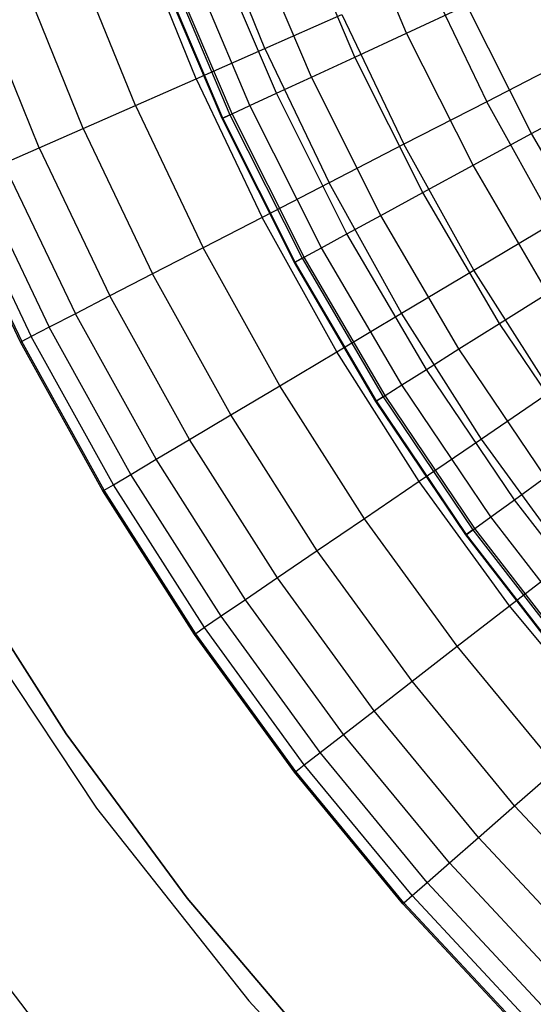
# Model space of a CAD drawing. Extents: x -390 to 397, y -401 to 400.
# Tile 7 of 192: x -254.3 to -251.45, y -306.61 to -301.14. Entities that reach past the tile are written whole.
import ezdxf

# ---------------------------------------------------------------- set-up
doc = ezdxf.new("R2010")
doc.units = 0
doc.header["$LTSCALE"] = 25.4
doc.layers.get('0').update_dxf_attribs({"linetype": 'CONTINUOUS'})

# ---------------------------------------------------------------- blocks, each defined once
blk = doc.blocks.new('FOURTY_ROUND_VII_ZWIS_STL')
at = {"color": 0}
for p, q in [((-252.1495, -301.2157, -979.9853), (-252.4706, -300.4593, -979.9853)), ((-252.1495, -301.2157, -979.9853), (-252.4706, -300.4593, -979.9853)), ((-252.9364, -301.3007, -976.919), (-253.2468, -300.5334, -976.919)), ((-252.9364, -301.3007, -976.919), (-253.2468, -300.5334, -976.919)), ((-252.4374, -301.349, -981.4009), (-252.7664, -300.5738, -981.4009)), ((-252.4374, -301.349, -981.4009), (-252.7664, -300.5738, -981.4009)), ((-253.319, -301.4692, -978.3286), (-253.6389, -300.6782, -978.3286)), ((-253.319, -301.4692, -978.3286), (-253.6389, -300.6782, -978.3286)), ((-252.6785, -301.4606, -982.827), (-253.0143, -300.6698, -982.827)), ((-252.6785, -301.4606, -982.827), (-253.0143, -300.6698, -982.827)), ((-252.8726, -301.5504, -984.2618), (-253.2137, -300.747, -984.2618)), ((-252.8726, -301.5504, -984.2618), (-253.2137, -300.747, -984.2618)), ((-253.6557, -301.6176, -979.7521), (-253.9841, -300.8058, -979.7521)), ((-253.6557, -301.6176, -979.7521), (-253.9841, -300.8058, -979.7521)), ((-253.0194, -301.6184, -985.7034), (-253.3645, -300.8054, -985.7034)), ((-253.0194, -301.6184, -985.7034), (-253.3645, -300.8054, -985.7034)), ((-253.1742, -301.6901, -990.0501), (-253.5236, -300.867, -990.0501)), ((-253.1742, -301.6901, -990.0501), (-253.5236, -300.867, -990.0501)), ((-253.1703, -301.6883, -988.5995), (-253.5196, -300.8655, -988.5995)), ((-253.1703, -301.6883, -988.5995), (-253.5196, -300.8655, -988.5995)), ((-253.4787, -300.8496, -991.5), (-253.1304, -301.6698, -991.5)), ((-253.4787, -300.8496, -991.5), (-253.1304, -301.6698, -991.5)), ((-253.1186, -301.6643, -987.15), (-253.4665, -300.8449, -987.15)), ((-253.1186, -301.6643, -987.15), (-253.4665, -300.8449, -987.15)), ((-253.9462, -301.7455, -981.1876), (-254.2819, -300.9157, -981.1876)), ((-253.9462, -301.7455, -981.1876), (-254.2819, -300.9157, -981.1876)), ((-252.0355, -300.904, -974.1486), (-251.7048, -301.5968, -974.1486)), ((-252.0355, -300.904, -974.1486), (-251.7048, -301.5968, -974.1486)), ((-254.1901, -301.8529, -982.6336), (-254.5318, -301.0081, -982.6336)), ((-254.1901, -301.8529, -982.6336), (-254.5318, -301.0081, -982.6336)), ((-252.1495, -301.2157, -979.9853), (-251.8152, -301.061, -978.5822)), ((-252.1495, -301.2157, -979.9853), (-251.8152, -301.061, -978.5822)), ((-251.4569, -301.7741, -978.5822), (-251.8152, -301.061, -978.5822)), ((-251.4569, -301.7741, -978.5822), (-251.8152, -301.061, -978.5822)), ((-252.9364, -301.3007, -976.919), (-252.5084, -301.1122, -975.5251)), ((-252.9364, -301.3007, -976.919), (-252.5084, -301.1122, -975.5251)), ((-252.5084, -301.1122, -975.5251), (-252.1641, -301.8335, -975.5251)), ((-252.5084, -301.1122, -975.5251), (-252.1641, -301.8335, -975.5251)), ((-252.4374, -301.349, -981.4009), (-252.1495, -301.2157, -979.9853)), ((-252.4374, -301.349, -981.4009), (-252.1495, -301.2157, -979.9853)), ((-251.7805, -301.95, -979.9853), (-252.1495, -301.2157, -979.9853)), ((-251.7805, -301.95, -979.9853), (-252.1495, -301.2157, -979.9853)), ((-253.319, -301.4692, -978.3286), (-252.9364, -301.3007, -976.919)), ((-253.319, -301.4692, -978.3286), (-252.9364, -301.3007, -976.919)), ((-252.9364, -301.3007, -976.919), (-252.5798, -302.0477, -976.919)), ((-252.9364, -301.3007, -976.919), (-252.5798, -302.0477, -976.919)), ((-252.6785, -301.4606, -982.827), (-252.4374, -301.349, -981.4009)), ((-252.6785, -301.4606, -982.827), (-252.4374, -301.349, -981.4009)), ((-252.0593, -302.1014, -981.4009), (-252.4374, -301.349, -981.4009)), ((-252.0593, -302.1014, -981.4009), (-252.4374, -301.349, -981.4009)), ((-251.2026, -301.3379, -972.7912), (-251.7048, -301.5968, -974.1486)), ((-251.2026, -301.3379, -972.7912), (-251.7048, -301.5968, -974.1486)), ((-253.6557, -301.6176, -979.7521), (-253.319, -301.4692, -978.3286)), ((-253.6557, -301.6176, -979.7521), (-253.319, -301.4692, -978.3286)), ((-253.319, -301.4692, -978.3286), (-252.9514, -302.2393, -978.3286)), ((-253.319, -301.4692, -978.3286), (-252.9514, -302.2393, -978.3286)), ((-252.8726, -301.5504, -984.2618), (-252.6785, -301.4606, -982.827)), ((-252.8726, -301.5504, -984.2618), (-252.6785, -301.4606, -982.827)), ((-252.2928, -302.2283, -982.827), (-252.6785, -301.4606, -982.827)), ((-252.2928, -302.2283, -982.827), (-252.6785, -301.4606, -982.827)), ((-253.0194, -301.6184, -985.7034), (-252.8726, -301.5504, -984.2618)), ((-253.0194, -301.6184, -985.7034), (-252.8726, -301.5504, -984.2618)), ((-252.4807, -302.3304, -984.2618), (-252.8726, -301.5504, -984.2618)), ((-252.4807, -302.3304, -984.2618), (-252.8726, -301.5504, -984.2618)), ((-251.4569, -301.7741, -978.5822), (-251.0888, -301.5742, -977.1933)), ((-251.4569, -301.7741, -978.5822), (-251.0888, -301.5742, -977.1933)), ((-253.9462, -301.7455, -981.1876), (-253.6557, -301.6176, -979.7521)), ((-253.9462, -301.7455, -981.1876), (-253.6557, -301.6176, -979.7521)), ((-253.6557, -301.6176, -979.7521), (-253.2785, -302.4078, -979.7521)), ((-253.6557, -301.6176, -979.7521), (-253.2785, -302.4078, -979.7521)), ((-253.1186, -301.6643, -987.15), (-253.0194, -301.6184, -985.7034)), ((-253.1186, -301.6643, -987.15), (-253.0194, -301.6184, -985.7034)), ((-252.6228, -302.4076, -985.7034), (-253.0194, -301.6184, -985.7034)), ((-252.6228, -302.4076, -985.7034), (-253.0194, -301.6184, -985.7034)), ((-251.7048, -301.5968, -974.1486), (-252.1641, -301.8335, -975.5251)), ((-251.7048, -301.5968, -974.1486), (-252.1641, -301.8335, -975.5251)), ((-251.3324, -302.2682, -974.1486), (-251.7048, -301.5968, -974.1486)), ((-251.3324, -302.2682, -974.1486), (-251.7048, -301.5968, -974.1486)), ((-253.1304, -301.6698, -991.5), (-253.1742, -301.6901, -990.0501)), ((-253.1304, -301.6698, -991.5), (-253.1742, -301.6901, -990.0501)), ((-253.1742, -301.6901, -990.0501), (-253.1703, -301.6883, -988.5995)), ((-253.1742, -301.6901, -990.0501), (-253.1703, -301.6883, -988.5995)), ((-252.7728, -302.489, -990.0501), (-253.1742, -301.6901, -990.0501)), ((-252.7728, -302.489, -990.0501), (-253.1742, -301.6901, -990.0501)), ((-253.1703, -301.6883, -988.5995), (-253.1186, -301.6643, -987.15)), ((-253.1703, -301.6883, -988.5995), (-253.1186, -301.6643, -987.15)), ((-252.769, -302.487, -988.5995), (-253.1703, -301.6883, -988.5995)), ((-252.769, -302.487, -988.5995), (-253.1703, -301.6883, -988.5995)), ((-253.1304, -301.6698, -991.5), (-252.7304, -302.466, -991.5)), ((-253.1304, -301.6698, -991.5), (-252.7304, -302.466, -991.5)), ((-252.7189, -302.4598, -987.15), (-253.1186, -301.6643, -987.15)), ((-252.7189, -302.4598, -987.15), (-253.1186, -301.6643, -987.15)), ((-254.1901, -301.8529, -982.6336), (-253.9462, -301.7455, -981.1876)), ((-254.1901, -301.8529, -982.6336), (-253.9462, -301.7455, -981.1876)), ((-253.9462, -301.7455, -981.1876), (-253.5607, -302.5533, -981.1876)), ((-253.9462, -301.7455, -981.1876), (-253.5607, -302.5533, -981.1876)), ((-251.7805, -301.95, -979.9853), (-251.4569, -301.7741, -978.5822)), ((-251.7805, -301.95, -979.9853), (-251.4569, -301.7741, -978.5822)), ((-251.0536, -302.4629, -978.5822), (-251.4569, -301.7741, -978.5822)), ((-251.0536, -302.4629, -978.5822), (-251.4569, -301.7741, -978.5822)), ((-254.387, -301.9396, -984.088), (-254.1901, -301.8529, -982.6336)), ((-254.387, -301.9396, -984.088), (-254.1901, -301.8529, -982.6336)), ((-254.1901, -301.8529, -982.6336), (-253.7975, -302.6753, -982.6336)), ((-254.1901, -301.8529, -982.6336), (-253.7975, -302.6753, -982.6336)), ((-252.1641, -301.8335, -975.5251), (-252.5798, -302.0477, -976.919)), ((-252.1641, -301.8335, -975.5251), (-252.5798, -302.0477, -976.919)), ((-251.7764, -302.5324, -975.5251), (-252.1641, -301.8335, -975.5251)), ((-251.7764, -302.5324, -975.5251), (-252.1641, -301.8335, -975.5251)), ((-254.387, -301.9396, -984.088), (-253.9888, -302.7739, -984.088)), ((-254.387, -301.9396, -984.088), (-253.9888, -302.7739, -984.088)), ((-252.0593, -302.1014, -981.4009), (-251.7805, -301.95, -979.9853)), ((-252.0593, -302.1014, -981.4009), (-251.7805, -301.95, -979.9853)), ((-251.3653, -302.6591, -979.9853), (-251.7805, -301.95, -979.9853)), ((-251.3653, -302.6591, -979.9853), (-251.7805, -301.95, -979.9853)), ((-254.5368, -302.0056, -985.5491), (-254.1342, -302.8488, -985.5491)), ((-254.5368, -302.0056, -985.5491), (-254.1342, -302.8488, -985.5491)), ((-254.294, -302.9312, -989.9545), (-254.7012, -302.078, -989.9545)), ((-254.294, -302.9312, -989.9545), (-254.7012, -302.078, -989.9545)), ((-254.694, -302.0748, -988.4842), (-254.2869, -302.9276, -988.4842)), ((-254.694, -302.0748, -988.4842), (-254.2869, -302.9276, -988.4842)), ((-254.6391, -302.0507, -987.0152), (-254.2336, -302.9001, -987.0152)), ((-254.6391, -302.0507, -987.0152), (-254.2336, -302.9001, -987.0152)), ((-252.5798, -302.0477, -976.919), (-252.9514, -302.2393, -978.3286)), ((-252.5798, -302.0477, -976.919), (-252.9514, -302.2393, -978.3286)), ((-252.1783, -302.7716, -976.919), (-252.5798, -302.0477, -976.919)), ((-252.1783, -302.7716, -976.919), (-252.5798, -302.0477, -976.919)), ((-252.2928, -302.2283, -982.827), (-252.0593, -302.1014, -981.4009)), ((-252.2928, -302.2283, -982.827), (-252.0593, -302.1014, -981.4009)), ((-251.6338, -302.8281, -981.4009), (-252.0593, -302.1014, -981.4009)), ((-251.6338, -302.8281, -981.4009), (-252.0593, -302.1014, -981.4009)), ((-252.9514, -302.2393, -978.3286), (-253.2785, -302.4078, -979.7521)), ((-252.9514, -302.2393, -978.3286), (-253.2785, -302.4078, -979.7521)), ((-252.5376, -302.9854, -978.3286), (-252.9514, -302.2393, -978.3286)), ((-252.5376, -302.9854, -978.3286), (-252.9514, -302.2393, -978.3286)), ((-252.4807, -302.3304, -984.2618), (-252.2928, -302.2283, -982.827)), ((-252.4807, -302.3304, -984.2618), (-252.2928, -302.2283, -982.827)), ((-251.8587, -302.9697, -982.827), (-252.2928, -302.2283, -982.827)), ((-251.8587, -302.9697, -982.827), (-252.2928, -302.2283, -982.827)), ((-251.7764, -302.5324, -975.5251), (-251.3324, -302.2682, -974.1486)), ((-251.7764, -302.5324, -975.5251), (-251.3324, -302.2682, -974.1486)), ((-252.6228, -302.4076, -985.7034), (-252.4807, -302.3304, -984.2618)), ((-252.6228, -302.4076, -985.7034), (-252.4807, -302.3304, -984.2618)), ((-252.0397, -303.0836, -984.2618), (-252.4807, -302.3304, -984.2618)), ((-252.0397, -303.0836, -984.2618), (-252.4807, -302.3304, -984.2618)), ((-253.2785, -302.4078, -979.7521), (-253.5607, -302.5533, -981.1876)), ((-253.2785, -302.4078, -979.7521), (-253.5607, -302.5533, -981.1876)), ((-252.8538, -303.1736, -979.7521), (-253.2785, -302.4078, -979.7521)), ((-252.8538, -303.1736, -979.7521), (-253.2785, -302.4078, -979.7521)), ((-252.7189, -302.4598, -987.15), (-252.6228, -302.4076, -985.7034)), ((-252.7189, -302.4598, -987.15), (-252.6228, -302.4076, -985.7034)), ((-252.1765, -303.1697, -985.7034), (-252.6228, -302.4076, -985.7034)), ((-252.1765, -303.1697, -985.7034), (-252.6228, -302.4076, -985.7034)), ((-252.769, -302.487, -988.5995), (-252.7189, -302.4598, -987.15)), ((-252.769, -302.487, -988.5995), (-252.7189, -302.4598, -987.15)), ((-252.2691, -303.228, -987.15), (-252.7189, -302.4598, -987.15)), ((-252.2691, -303.228, -987.15), (-252.7189, -302.4598, -987.15)), ((-252.7304, -302.466, -991.5), (-252.7728, -302.489, -990.0501)), ((-252.7304, -302.466, -991.5), (-252.7728, -302.489, -990.0501)), ((-252.7728, -302.489, -990.0501), (-252.769, -302.487, -988.5995)), ((-252.7728, -302.489, -990.0501), (-252.769, -302.487, -988.5995)), ((-252.321, -303.2606, -990.0501), (-252.7728, -302.489, -990.0501)), ((-252.321, -303.2606, -990.0501), (-252.7728, -302.489, -990.0501)), ((-252.3173, -303.2583, -988.5995), (-252.769, -302.487, -988.5995)), ((-252.3173, -303.2583, -988.5995), (-252.769, -302.487, -988.5995)), ((-252.7304, -302.466, -991.5), (-252.2801, -303.2349, -991.5)), ((-252.7304, -302.466, -991.5), (-252.2801, -303.2349, -991.5)), ((-253.5607, -302.5533, -981.1876), (-253.7975, -302.6753, -982.6336)), ((-253.5607, -302.5533, -981.1876), (-253.7975, -302.6753, -982.6336)), ((-253.1265, -303.336, -981.1876), (-253.5607, -302.5533, -981.1876)), ((-253.1265, -303.336, -981.1876), (-253.5607, -302.5533, -981.1876)), ((-252.1783, -302.7716, -976.919), (-251.7764, -302.5324, -975.5251)), ((-252.1783, -302.7716, -976.919), (-251.7764, -302.5324, -975.5251)), ((-251.3469, -303.2064, -975.5251), (-251.7764, -302.5324, -975.5251)), ((-251.3469, -303.2064, -975.5251), (-251.7764, -302.5324, -975.5251)), ((-253.7975, -302.6753, -982.6336), (-253.9888, -302.7739, -984.088)), ((-253.7975, -302.6753, -982.6336), (-253.9888, -302.7739, -984.088)), ((-253.3555, -303.4723, -982.6336), (-253.7975, -302.6753, -982.6336)), ((-253.3555, -303.4723, -982.6336), (-253.7975, -302.6753, -982.6336)), ((-251.6338, -302.8281, -981.4009), (-251.3653, -302.6591, -979.9853)), ((-251.6338, -302.8281, -981.4009), (-251.3653, -302.6591, -979.9853)), ((-253.9888, -302.7739, -984.088), (-254.1342, -302.8488, -985.5491)), ((-253.9888, -302.7739, -984.088), (-254.1342, -302.8488, -985.5491)), ((-253.5404, -303.5823, -984.088), (-253.9888, -302.7739, -984.088)), ((-253.5404, -303.5823, -984.088), (-253.9888, -302.7739, -984.088)), ((-252.5376, -302.9854, -978.3286), (-252.1783, -302.7716, -976.919)), ((-252.5376, -302.9854, -978.3286), (-252.1783, -302.7716, -976.919)), ((-251.7334, -303.4696, -976.919), (-252.1783, -302.7716, -976.919)), ((-251.7334, -303.4696, -976.919), (-252.1783, -302.7716, -976.919)), ((-251.8587, -302.9697, -982.827), (-251.6338, -302.8281, -981.4009)), ((-251.8587, -302.9697, -982.827), (-251.6338, -302.8281, -981.4009)), ((-251.1626, -303.526, -981.4009), (-251.6338, -302.8281, -981.4009)), ((-251.1626, -303.526, -981.4009), (-251.6338, -302.8281, -981.4009)), ((-254.1342, -302.8488, -985.5491), (-254.2336, -302.9001, -987.0152)), ((-254.1342, -302.8488, -985.5491), (-254.2336, -302.9001, -987.0152)), ((-253.681, -303.666, -985.5491), (-254.1342, -302.8488, -985.5491)), ((-253.681, -303.666, -985.5491), (-254.1342, -302.8488, -985.5491)), ((-254.2869, -302.9276, -988.4842), (-254.294, -302.9312, -989.9545)), ((-254.2869, -302.9276, -988.4842), (-254.294, -302.9312, -989.9545)), ((-253.8355, -303.7579, -989.9545), (-254.294, -302.9312, -989.9545)), ((-253.8355, -303.7579, -989.9545), (-254.294, -302.9312, -989.9545)), ((-254.2336, -302.9001, -987.0152), (-254.2869, -302.9276, -988.4842)), ((-254.2336, -302.9001, -987.0152), (-254.2869, -302.9276, -988.4842)), ((-253.8286, -303.7539, -988.4842), (-254.2869, -302.9276, -988.4842)), ((-253.8286, -303.7539, -988.4842), (-254.2869, -302.9276, -988.4842)), ((-253.7771, -303.7232, -987.0152), (-254.2336, -302.9001, -987.0152)), ((-253.7771, -303.7232, -987.0152), (-254.2336, -302.9001, -987.0152)), ((-252.8538, -303.1736, -979.7521), (-252.5376, -302.9854, -978.3286)), ((-252.8538, -303.1736, -979.7521), (-252.5376, -302.9854, -978.3286)), ((-252.079, -303.705, -978.3286), (-252.5376, -302.9854, -978.3286)), ((-252.079, -303.705, -978.3286), (-252.5376, -302.9854, -978.3286)), ((-252.0397, -303.0836, -984.2618), (-251.8587, -302.9697, -982.827)), ((-252.0397, -303.0836, -984.2618), (-251.8587, -302.9697, -982.827)), ((-251.3779, -303.6817, -982.827), (-251.8587, -302.9697, -982.827)), ((-251.3779, -303.6817, -982.827), (-251.8587, -302.9697, -982.827)), ((-252.1765, -303.1697, -985.7034), (-252.0397, -303.0836, -984.2618)), ((-252.1765, -303.1697, -985.7034), (-252.0397, -303.0836, -984.2618)), ((-251.5513, -303.807, -984.2618), (-252.0397, -303.0836, -984.2618)), ((-251.5513, -303.807, -984.2618), (-252.0397, -303.0836, -984.2618)), ((-252.2691, -303.228, -987.15), (-252.1765, -303.1697, -985.7034)), ((-252.2691, -303.228, -987.15), (-252.1765, -303.1697, -985.7034)), ((-251.6824, -303.9017, -985.7034), (-252.1765, -303.1697, -985.7034)), ((-251.6824, -303.9017, -985.7034), (-252.1765, -303.1697, -985.7034)), ((-253.1265, -303.336, -981.1876), (-252.8538, -303.1736, -979.7521)), ((-253.1265, -303.336, -981.1876), (-252.8538, -303.1736, -979.7521)), ((-252.3831, -303.9121, -979.7521), (-252.8538, -303.1736, -979.7521)), ((-252.3831, -303.9121, -979.7521), (-252.8538, -303.1736, -979.7521)), ((-251.3469, -303.2064, -975.5251), (-251.7334, -303.4696, -976.919)), ((-251.3469, -303.2064, -975.5251), (-251.7334, -303.4696, -976.919)), ((-252.2801, -303.2349, -991.5), (-252.321, -303.2606, -990.0501)), ((-252.2801, -303.2349, -991.5), (-252.321, -303.2606, -990.0501)), ((-252.321, -303.2606, -990.0501), (-252.3173, -303.2583, -988.5995)), ((-252.321, -303.2606, -990.0501), (-252.3173, -303.2583, -988.5995)), ((-251.8206, -304.0017, -990.0501), (-252.321, -303.2606, -990.0501)), ((-251.8206, -304.0017, -990.0501), (-252.321, -303.2606, -990.0501)), ((-252.3173, -303.2583, -988.5995), (-252.2691, -303.228, -987.15)), ((-252.3173, -303.2583, -988.5995), (-252.2691, -303.228, -987.15)), ((-251.8171, -303.9991, -988.5995), (-252.3173, -303.2583, -988.5995)), ((-251.8171, -303.9991, -988.5995), (-252.3173, -303.2583, -988.5995)), ((-252.2801, -303.2349, -991.5), (-251.7815, -303.9734, -991.5)), ((-252.2801, -303.2349, -991.5), (-251.7815, -303.9734, -991.5)), ((-251.771, -303.9658, -987.15), (-252.2691, -303.228, -987.15)), ((-251.771, -303.9658, -987.15), (-252.2691, -303.228, -987.15)), ((-253.3555, -303.4723, -982.6336), (-253.1265, -303.336, -981.1876)), ((-253.3555, -303.4723, -982.6336), (-253.1265, -303.336, -981.1876)), ((-252.6455, -304.0908, -981.1876), (-253.1265, -303.336, -981.1876)), ((-252.6455, -304.0908, -981.1876), (-253.1265, -303.336, -981.1876)), ((-253.5404, -303.5823, -984.088), (-253.3555, -303.4723, -982.6336)), ((-253.5404, -303.5823, -984.088), (-253.3555, -303.4723, -982.6336)), ((-252.8657, -304.2408, -982.6336), (-253.3555, -303.4723, -982.6336)), ((-252.8657, -304.2408, -982.6336), (-253.3555, -303.4723, -982.6336)), ((-251.7334, -303.4696, -976.919), (-252.079, -303.705, -978.3286)), ((-251.7334, -303.4696, -976.919), (-252.079, -303.705, -978.3286)), ((-251.2468, -304.1393, -976.919), (-251.7334, -303.4696, -976.919)), ((-251.2468, -304.1393, -976.919), (-251.7334, -303.4696, -976.919)), ((-253.681, -303.666, -985.5491), (-253.5404, -303.5823, -984.088)), ((-253.681, -303.666, -985.5491), (-253.5404, -303.5823, -984.088)), ((-253.0436, -304.3619, -984.088), (-253.5404, -303.5823, -984.088)), ((-253.0436, -304.3619, -984.088), (-253.5404, -303.5823, -984.088)), ((-253.7771, -303.7232, -987.0152), (-253.681, -303.666, -985.5491)), ((-253.7771, -303.7232, -987.0152), (-253.681, -303.666, -985.5491)), ((-253.1788, -304.454, -985.5491), (-253.681, -303.666, -985.5491)), ((-253.1788, -304.454, -985.5491), (-253.681, -303.666, -985.5491)), ((-252.079, -303.705, -978.3286), (-252.3831, -303.9121, -979.7521)), ((-252.079, -303.705, -978.3286), (-252.3831, -303.9121, -979.7521)), ((-251.5774, -304.3953, -978.3286), (-252.079, -303.705, -978.3286)), ((-251.5774, -304.3953, -978.3286), (-252.079, -303.705, -978.3286)), ((-251.5513, -303.807, -984.2618), (-251.3779, -303.6817, -982.827)), ((-251.5513, -303.807, -984.2618), (-251.3779, -303.6817, -982.827)), ((-253.8355, -303.7579, -989.9545), (-253.8286, -303.7539, -988.4842)), ((-253.8355, -303.7579, -989.9545), (-253.8286, -303.7539, -988.4842)), ((-253.3274, -304.5552, -989.9545), (-253.8355, -303.7579, -989.9545)), ((-253.3274, -304.5552, -989.9545), (-253.8355, -303.7579, -989.9545)), ((-253.8286, -303.7539, -988.4842), (-253.7771, -303.7232, -987.0152)), ((-253.8286, -303.7539, -988.4842), (-253.7771, -303.7232, -987.0152)), ((-253.3208, -304.5507, -988.4842), (-253.8286, -303.7539, -988.4842)), ((-253.3208, -304.5507, -988.4842), (-253.8286, -303.7539, -988.4842)), ((-253.2713, -304.517, -987.0152), (-253.7771, -303.7232, -987.0152)), ((-253.2713, -304.517, -987.0152), (-253.7771, -303.7232, -987.0152)), ((-251.6824, -303.9017, -985.7034), (-251.5513, -303.807, -984.2618)), ((-251.6824, -303.9017, -985.7034), (-251.5513, -303.807, -984.2618)), ((-251.0175, -304.4976, -984.2618), (-251.5513, -303.807, -984.2618)), ((-251.0175, -304.4976, -984.2618), (-251.5513, -303.807, -984.2618)), ((-252.3831, -303.9121, -979.7521), (-252.6455, -304.0908, -981.1876)), ((-252.3831, -303.9121, -979.7521), (-252.6455, -304.0908, -981.1876)), ((-251.8684, -304.6205, -979.7521), (-252.3831, -303.9121, -979.7521)), ((-251.8684, -304.6205, -979.7521), (-252.3831, -303.9121, -979.7521)), ((-251.771, -303.9658, -987.15), (-251.6824, -303.9017, -985.7034)), ((-251.771, -303.9658, -987.15), (-251.6824, -303.9017, -985.7034)), ((-251.1423, -304.6006, -985.7034), (-251.6824, -303.9017, -985.7034)), ((-251.1423, -304.6006, -985.7034), (-251.6824, -303.9017, -985.7034)), ((-251.7815, -303.9734, -991.5), (-251.8206, -304.0017, -990.0501)), ((-251.7815, -303.9734, -991.5), (-251.8206, -304.0017, -990.0501)), ((-251.8171, -303.9991, -988.5995), (-251.771, -303.9658, -987.15)), ((-251.8171, -303.9991, -988.5995), (-251.771, -303.9658, -987.15)), ((-251.7815, -303.9734, -991.5), (-251.2367, -304.6785, -991.5)), ((-251.7815, -303.9734, -991.5), (-251.2367, -304.6785, -991.5)), ((-251.2266, -304.6702, -987.15), (-251.771, -303.9658, -987.15)), ((-251.2266, -304.6702, -987.15), (-251.771, -303.9658, -987.15)), ((-251.8206, -304.0017, -990.0501), (-251.8171, -303.9991, -988.5995)), ((-251.8206, -304.0017, -990.0501), (-251.8171, -303.9991, -988.5995)), ((-251.2739, -304.7092, -990.0501), (-251.8206, -304.0017, -990.0501)), ((-251.2739, -304.7092, -990.0501), (-251.8206, -304.0017, -990.0501)), ((-251.2705, -304.7064, -988.5995), (-251.8171, -303.9991, -988.5995)), ((-251.2705, -304.7064, -988.5995), (-251.8171, -303.9991, -988.5995)), ((-252.6455, -304.0908, -981.1876), (-252.8657, -304.2408, -982.6336)), ((-252.6455, -304.0908, -981.1876), (-252.8657, -304.2408, -982.6336)), ((-252.1193, -304.8149, -981.1876), (-252.6455, -304.0908, -981.1876)), ((-252.1193, -304.8149, -981.1876), (-252.6455, -304.0908, -981.1876)), ((-254.0402, -305.1072, -991.75), (-254.648, -304.152, -991.75)), ((-254.648, -304.152, -992), (-254.0402, -305.1072, -992)), ((-254.0402, -305.1072, -991.75), (-254.648, -304.152, -991.75)), ((-254.648, -304.152, -992), (-254.0402, -305.1072, -992)), ((-251.5774, -304.3953, -978.3286), (-251.2468, -304.1393, -976.919)), ((-251.5774, -304.3953, -978.3286), (-251.2468, -304.1393, -976.919)), ((-252.8657, -304.2408, -982.6336), (-253.0436, -304.3619, -984.088)), ((-252.8657, -304.2408, -982.6336), (-253.0436, -304.3619, -984.088)), ((-252.33, -304.978, -982.6336), (-252.8657, -304.2408, -982.6336)), ((-252.33, -304.978, -982.6336), (-252.8657, -304.2408, -982.6336)), ((-253.0436, -304.3619, -984.088), (-253.1788, -304.454, -985.5491)), ((-253.0436, -304.3619, -984.088), (-253.1788, -304.454, -985.5491)), ((-252.5002, -305.1098, -984.088), (-253.0436, -304.3619, -984.088)), ((-252.5002, -305.1098, -984.088), (-253.0436, -304.3619, -984.088)), ((-254.6266, -304.3829, -992), (-253.8721, -305.519, -992)), ((-254.6266, -304.3829, -992), (-253.8721, -305.519, -992)), ((-254.6266, -304.3829, -991.5), (-253.8721, -305.519, -991.5)), ((-254.6266, -304.3829, -991.5), (-253.8721, -305.519, -991.5)), ((-251.8684, -304.6205, -979.7521), (-251.5774, -304.3953, -978.3286)), ((-251.8684, -304.6205, -979.7521), (-251.5774, -304.3953, -978.3286)), ((-251.0347, -305.0536, -978.3286), (-251.5774, -304.3953, -978.3286)), ((-251.0347, -305.0536, -978.3286), (-251.5774, -304.3953, -978.3286)), ((-253.1788, -304.454, -985.5491), (-253.2713, -304.517, -987.0152)), ((-253.1788, -304.454, -985.5491), (-253.2713, -304.517, -987.0152)), ((-252.6295, -305.2099, -985.5491), (-253.1788, -304.454, -985.5491)), ((-252.6295, -305.2099, -985.5491), (-253.1788, -304.454, -985.5491)), ((-253.2713, -304.517, -987.0152), (-253.3208, -304.5507, -988.4842)), ((-253.2713, -304.517, -987.0152), (-253.3208, -304.5507, -988.4842)), ((-252.718, -305.2784, -987.0152), (-253.2713, -304.517, -987.0152)), ((-252.718, -305.2784, -987.0152), (-253.2713, -304.517, -987.0152)), ((-253.3208, -304.5507, -988.4842), (-253.3274, -304.5552, -989.9545)), ((-253.3208, -304.5507, -988.4842), (-253.3274, -304.5552, -989.9545)), ((-252.7717, -305.32, -989.9545), (-253.3274, -304.5552, -989.9545)), ((-252.7717, -305.32, -989.9545), (-253.3274, -304.5552, -989.9545)), ((-252.7654, -305.3151, -988.4842), (-253.3208, -304.5507, -988.4842)), ((-252.7654, -305.3151, -988.4842), (-253.3208, -304.5507, -988.4842)), ((-252.1193, -304.8149, -981.1876), (-251.8684, -304.6205, -979.7521)), ((-252.1193, -304.8149, -981.1876), (-251.8684, -304.6205, -979.7521)), ((-251.3114, -305.2963, -979.7521), (-251.8684, -304.6205, -979.7521)), ((-251.3114, -305.2963, -979.7521), (-251.8684, -304.6205, -979.7521)), ((-252.33, -304.978, -982.6336), (-252.1193, -304.8149, -981.1876)), ((-252.33, -304.978, -982.6336), (-252.1193, -304.8149, -981.1876)), ((-251.55, -305.5056, -981.1876), (-252.1193, -304.8149, -981.1876)), ((-251.55, -305.5056, -981.1876), (-252.1193, -304.8149, -981.1876)), ((-252.5002, -305.1098, -984.088), (-252.33, -304.978, -982.6336)), ((-252.5002, -305.1098, -984.088), (-252.33, -304.978, -982.6336)), ((-251.7504, -305.6812, -982.6336), (-252.33, -304.978, -982.6336)), ((-251.7504, -305.6812, -982.6336), (-252.33, -304.978, -982.6336)), ((-253.368, -306.0181, -991.75), (-254.0402, -305.1072, -991.75)), ((-254.0402, -305.1072, -991.75), (-254.0402, -305.1072, -992)), ((-254.0402, -305.1072, -992), (-253.368, -306.0181, -992)), ((-254.0402, -305.1072, -991.75), (-254.0402, -305.1072, -992)), ((-253.368, -306.0181, -991.75), (-254.0402, -305.1072, -991.75)), ((-254.0402, -305.1072, -992), (-253.368, -306.0181, -992)), ((-252.6295, -305.2099, -985.5491), (-252.5002, -305.1098, -984.088)), ((-252.6295, -305.2099, -985.5491), (-252.5002, -305.1098, -984.088)), ((-251.9122, -305.8231, -984.088), (-252.5002, -305.1098, -984.088)), ((-251.9122, -305.8231, -984.088), (-252.5002, -305.1098, -984.088)), ((-252.718, -305.2784, -987.0152), (-252.6295, -305.2099, -985.5491)), ((-252.718, -305.2784, -987.0152), (-252.6295, -305.2099, -985.5491)), ((-252.0352, -305.931, -985.5491), (-252.6295, -305.2099, -985.5491)), ((-252.0352, -305.931, -985.5491), (-252.6295, -305.2099, -985.5491)), ((-252.7654, -305.3151, -988.4842), (-252.718, -305.2784, -987.0152)), ((-252.7654, -305.3151, -988.4842), (-252.718, -305.2784, -987.0152)), ((-252.1193, -306.0047, -987.0152), (-252.718, -305.2784, -987.0152)), ((-252.1193, -306.0047, -987.0152), (-252.718, -305.2784, -987.0152)), ((-251.55, -305.5056, -981.1876), (-251.3114, -305.2963, -979.7521)), ((-251.55, -305.5056, -981.1876), (-251.3114, -305.2963, -979.7521)), ((-252.7717, -305.32, -989.9545), (-252.7654, -305.3151, -988.4842)), ((-252.7717, -305.32, -989.9545), (-252.7654, -305.3151, -988.4842)), ((-252.1703, -306.0495, -989.9545), (-252.7717, -305.32, -989.9545)), ((-252.1703, -306.0495, -989.9545), (-252.7717, -305.32, -989.9545)), ((-252.1643, -306.0442, -988.4842), (-252.7654, -305.3151, -988.4842)), ((-252.1643, -306.0442, -988.4842), (-252.7654, -305.3151, -988.4842)), ((-253.8721, -305.519, -992), (-253.0264, -306.5888, -992)), ((-253.8721, -305.519, -992), (-253.0264, -306.5888, -992)), ((-253.8721, -305.519, -992), (-253.8721, -305.519, -991.5)), ((-253.8721, -305.519, -991.5), (-253.0264, -306.5888, -991.5)), ((-253.8721, -305.519, -992), (-253.8721, -305.519, -991.5)), ((-253.8721, -305.519, -991.5), (-253.0264, -306.5888, -991.5)), ((-251.7504, -305.6812, -982.6336), (-251.55, -305.5056, -981.1876)), ((-251.7504, -305.6812, -982.6336), (-251.55, -305.5056, -981.1876)), ((-251.55, -305.5056, -981.1876), (-250.9397, -306.1602, -981.1876)), ((-251.55, -305.5056, -981.1876), (-250.9397, -306.1602, -981.1876)), ((-251.9122, -305.8231, -984.088), (-251.7504, -305.6812, -982.6336)), ((-251.9122, -305.8231, -984.088), (-251.7504, -305.6812, -982.6336)), ((-251.7504, -305.6812, -982.6336), (-251.1289, -306.3478, -982.6336)), ((-251.7504, -305.6812, -982.6336), (-251.1289, -306.3478, -982.6336)), ((-252.0352, -305.931, -985.5491), (-251.9122, -305.8231, -984.088)), ((-252.0352, -305.931, -985.5491), (-251.9122, -305.8231, -984.088)), ((-251.9122, -305.8231, -984.088), (-251.2818, -306.4992, -984.088)), ((-251.9122, -305.8231, -984.088), (-251.2818, -306.4992, -984.088)), ((-253.9762, -307.0142, -992), (-254.8325, -305.8948, -992)), ((-253.9762, -307.0142, -989.9545), (-254.8325, -305.8948, -989.9545)), ((-253.9762, -307.0142, -992), (-254.8325, -305.8948, -992)), ((-253.9762, -307.0142, -989.9545), (-254.8325, -305.8948, -989.9545)), ((-252.1193, -306.0047, -987.0152), (-252.0352, -305.931, -985.5491)), ((-252.1193, -306.0047, -987.0152), (-252.0352, -305.931, -985.5491)), ((-252.0352, -305.931, -985.5491), (-251.398, -306.6144, -985.5491)), ((-252.0352, -305.931, -985.5491), (-251.398, -306.6144, -985.5491)), ((-252.1643, -306.0442, -988.4842), (-252.1193, -306.0047, -987.0152)), ((-252.1643, -306.0442, -988.4842), (-252.1193, -306.0047, -987.0152)), ((-252.1193, -306.0047, -987.0152), (-251.4774, -306.6931, -987.0152)), ((-252.1193, -306.0047, -987.0152), (-251.4774, -306.6931, -987.0152)), ((-252.6345, -306.8805, -991.75), (-253.368, -306.0181, -991.75)), ((-253.368, -306.0181, -991.75), (-253.368, -306.0181, -992)), ((-253.368, -306.0181, -992), (-252.6345, -306.8805, -992)), ((-253.368, -306.0181, -991.75), (-253.368, -306.0181, -992)), ((-252.6345, -306.8805, -991.75), (-253.368, -306.0181, -991.75)), ((-253.368, -306.0181, -992), (-252.6345, -306.8805, -992)), ((-252.1703, -306.0495, -989.9545), (-252.1643, -306.0442, -988.4842)), ((-252.1703, -306.0495, -989.9545), (-252.1643, -306.0442, -988.4842)), ((-251.5257, -306.7409, -989.9545), (-252.1703, -306.0495, -989.9545)), ((-251.5257, -306.7409, -989.9545), (-252.1703, -306.0495, -989.9545)), ((-252.1643, -306.0442, -988.4842), (-251.52, -306.7354, -988.4842)), ((-252.1643, -306.0442, -988.4842), (-251.52, -306.7354, -988.4842)), ((-253.0264, -306.5888, -992), (-252.0952, -307.5851, -992)), ((-253.0264, -306.5888, -992), (-252.0952, -307.5851, -992)), ((-253.0264, -306.5888, -992), (-253.0264, -306.5888, -991.5)), ((-253.0264, -306.5888, -991.5), (-252.0952, -307.5851, -991.5)), ((-253.0264, -306.5888, -992), (-253.0264, -306.5888, -991.5)), ((-253.0264, -306.5888, -991.5), (-252.0952, -307.5851, -991.5))]:
    blk.add_line(p, q, dxfattribs=at)

msp = doc.modelspace()

# ---------------------------------------------------------------- block references
at = {"color": 250}
msp.add_blockref('FOURTY_ROUND_VII_ZWIS_STL', (0, 0), dxfattribs=at)

doc.saveas('drawing.dxf')
